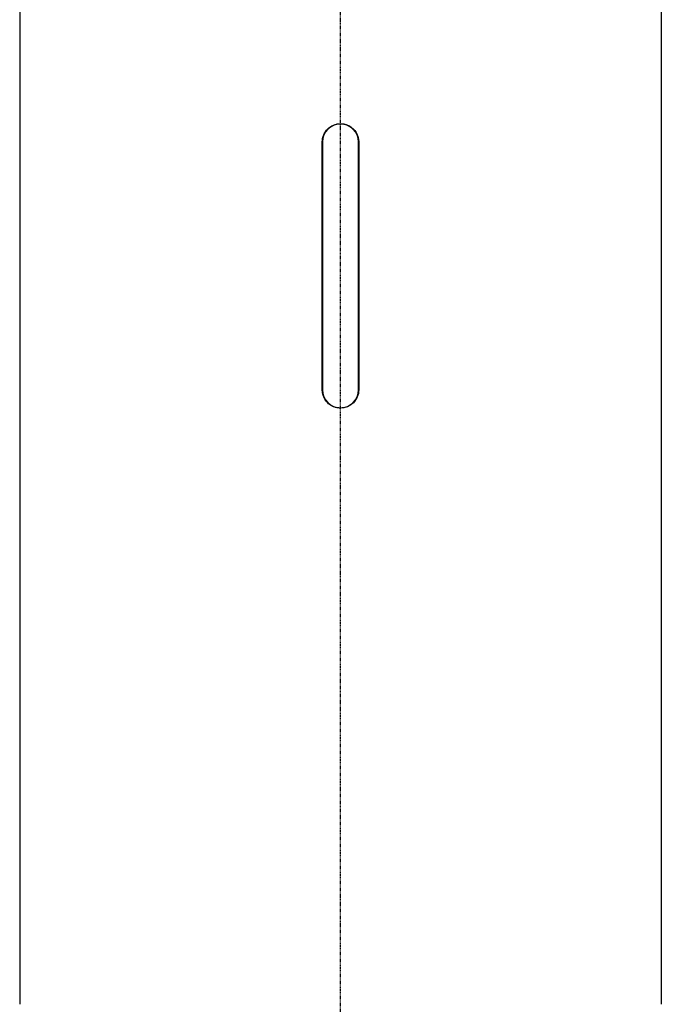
# Model space of a CAD drawing. Header units: millimetres. Extents: x 0 to 4378, y 0 to 2376.
# Tile 45 of 229: x 757 to 875, y 996 to 1177. Entities that reach past the tile are written whole.
import ezdxf

# ---------------------------------------------------------------- set-up
doc = ezdxf.new("R2010")
doc.units = ezdxf.units.MM
doc.header["$LTSCALE"] = 0.2
doc.linetypes.add('CENTER2', pattern=[1.125, 0.75, -0.125, 0.125, -0.125])
doc.layers.add('02_Center Line', color=1, linetype='CENTER2')

# ---------------------------------------------------------------- blocks, each defined once
blk = doc.blocks.new('A$Cf49f56b7')
for p, q in [((-59, 534.5), (-59, 336.2)), ((59, 534.5), (59, 336.2)), ((-3.35, 449.2), (-3.35, 494.8)), ((-3.3, 494.8), (-3.3, 449.2)), ((3.3, 449.2), (3.3, 494.8)), ((3.35, 494.8), (3.35, 449.2))]:
    blk.add_line(p, q)
for centre, start, end in [((0, 494.8), 0, 180), ((0, 449.2), 180, 0)]:
    blk.add_arc(centre, 3.3, start, end)
for points, knots in [([(-3.35, 494.8), (-3.35, 495.22), (-3.27, 495.67), (-2.92, 496.49), (-2.67, 496.87), (-2.07, 497.47), (-1.69, 497.72), (-0.87, 498.07), (-0.42, 498.15), (0, 498.15), (0.04, 498.15), (0.08, 498.15), (0.17, 498.15), (0.23, 498.14), (0.35, 498.13), (0.42, 498.12), (0.68, 498.09), (0.86, 498.04), (1.36, 497.88), (1.66, 497.73), (2.27, 497.3), (2.57, 496.99), (3.02, 496.31), (3.18, 495.93), (3.3, 495.4), (3.32, 495.25), (3.34, 495.04), (3.35, 494.98), (3.35, 494.88), (3.35, 494.84), (3.35, 494.8), (3.35, 494.8), (3.35, 494.8)], [0, 0, 0, 0, 0.126219, 0.126219, 0.252438, 0.252438, 0.378658, 0.378658, 0.504877, 0.504877, 0.504877, 0.516618, 0.516618, 0.533589, 0.533589, 0.553669, 0.553669, 0.611157, 0.611157, 0.710543, 0.710543, 0.836837, 0.836837, 0.957264, 0.957264, 1.002286, 1.002286, 1.019747, 1.019747, 1.031575, 1.031575, 1.032124, 1.032124, 1.032124, 1.032124]), ([(3.35, 449.2), (3.35, 448.78), (3.27, 448.33), (2.92, 447.51), (2.67, 447.13), (2.07, 446.53), (1.69, 446.28), (0.87, 445.93), (0.42, 445.85), (0, 445.85), (-0.04, 445.85), (-0.08, 445.85), (-0.17, 445.85), (-0.23, 445.86), (-0.35, 445.87), (-0.42, 445.88), (-0.68, 445.91), (-0.86, 445.96), (-1.36, 446.12), (-1.66, 446.27), (-2.27, 446.7), (-2.57, 447.01), (-3.02, 447.69), (-3.18, 448.07), (-3.3, 448.6), (-3.32, 448.75), (-3.34, 448.96), (-3.35, 449.02), (-3.35, 449.12), (-3.35, 449.16), (-3.35, 449.2), (-3.35, 449.2), (-3.35, 449.2)], [-1.009753, -1.009753, -1.009753, -1.009753, -0.883534, -0.883534, -0.757315, -0.757315, -0.631096, -0.631096, -0.504877, -0.504877, -0.504877, -0.493135, -0.493135, -0.476165, -0.476165, -0.456085, -0.456085, -0.398596, -0.398596, -0.29921, -0.29921, -0.172917, -0.172917, -0.052489, -0.052489, -0.007467, -0.007467, 0.009994, 0.009994, 0.021822, 0.021822, 0.022371, 0.022371, 0.022371, 0.022371])]:
    blk.add_open_spline(points, degree=3, knots=knots)
at = {"layer": '02_Center Line'}
blk.add_line((0, -10), (0, 1155), dxfattribs=at)

msp = doc.modelspace()

# ---------------------------------------------------------------- block references
msp.add_blockref('A$Cf49f56b7', (815.535, 659.684))

doc.saveas('drawing.dxf')
